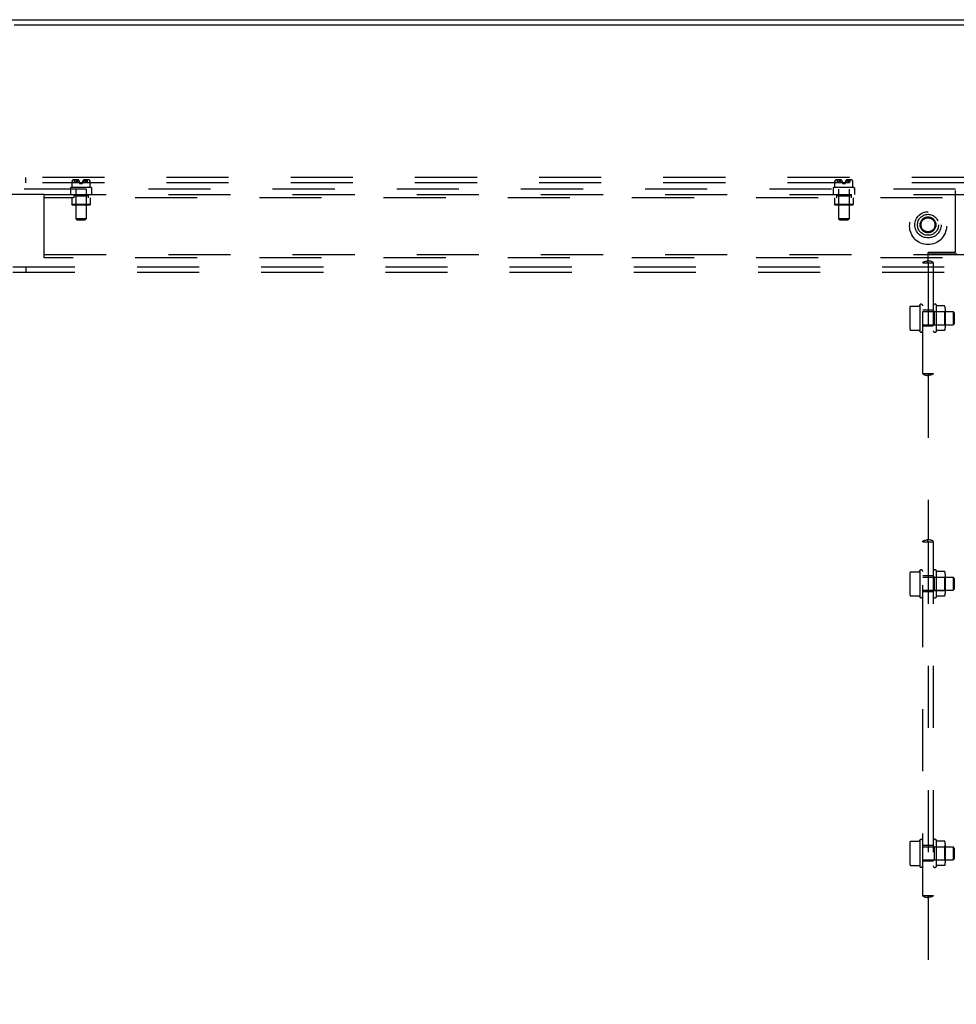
# Model space of a CAD drawing. Header units: inches. Extents: x 0 to 268, y 0 to 174.
# Tile 124 of 125: x 202 to 225, y 108 to 131. Entities that reach past the tile are written whole.
import ezdxf

# ---------------------------------------------------------------- set-up
doc = ezdxf.new("R2010")
doc.units = ezdxf.units.IN
doc.header["$LTSCALE"] = 14.754949
doc.header["$MEASUREMENT"] = 0
doc.linetypes.add('DOT', pattern=[0.2, 0.1, -0.1])
doc.linetypes.add('HIDDEN', pattern=[0.2, 0.1, -0.1])
doc.layers.get('0').update_dxf_attribs({"linetype": 'CONTINUOUS'})
doc.layers.add('DEFAULT_2', color=8, linetype='HIDDEN')
doc.layers.add('SUBPANEL', color=7, linetype='CONTINUOUS')

msp = doc.modelspace()

# ---------------------------------------------------------------- linework, layer by layer
at = {"color": 7, "linetype": 'Continuous'}
for p, q in [((185.285, 131.224), (262.91, 131.224)), ((202.307, 131.099), (245.887, 131.099))]:
    msp.add_line(p, q, dxfattribs=at)
at = {"color": 3, "linetype": 'Continuous'}
msp.add_line((202.137, 131.099), (202.307, 131.099), dxfattribs=at)
at = {"layer": 'DEFAULT_2', "color": 8, "linetype": 'HIDDEN'}
for p, q in [((260.347, 127.474), (187.347, 127.474)), ((260.347, 127.349), (187.347, 127.349)), ((202.41, 127.349), (202.41, 127.474)), ((187.347, 125.349), (260.347, 125.349)), ((187.347, 125.224), (260.347, 125.224)), ((202.41, 125.349), (202.41, 125.224))]:
    msp.add_line(p, q, dxfattribs=at)
for radius in [0.312, 0.188, 0.165]:
    msp.add_circle((223.847, 126.349), radius, dxfattribs=at)
at = {"layer": 'DEFAULT_2', "color": 8, "linetype": 'DOT'}
msp.add_circle((223.847, 126.349), 0.17, dxfattribs=at)
at = {"layer": 'SUBPANEL', "color": 8, "linetype": 'HIDDEN'}
for p, q in [((203.51, 127.381), (203.509, 127.38)), ((203.509, 127.381), (203.51, 127.381)), ((203.509, 127.38), (203.509, 127.38)), ((203.509, 127.38), (203.509, 127.38)), ((203.509, 127.234), (203.509, 127.38)), ((203.51, 127.383), (203.51, 127.382)), ((203.51, 127.383), (203.51, 127.383)), ((203.51, 127.381), (203.51, 127.382)), ((203.51, 127.382), (203.51, 127.381)), ((203.51, 127.382), (203.51, 127.382)), ((203.522, 127.405), (203.52, 127.403)), ((203.522, 127.405), (203.523, 127.406)), ((203.531, 127.413), (203.523, 127.406)), ((203.655, 127.416), (203.535, 127.416)), ((203.568, 127.369), (203.568, 127.416)), ((203.568, 127.369), (203.687, 127.369)), ((203.599, 127.407), (203.601, 127.405)), ((203.611, 127.388), (203.612, 127.385)), ((203.612, 127.385), (203.612, 127.385)), ((203.613, 127.384), (203.613, 127.383)), ((203.619, 127.383), (203.62, 127.384)), ((203.623, 127.388), (203.621, 127.385)), ((203.638, 127.402), (203.635, 127.4)), ((203.687, 127.363), (203.687, 127.329)), ((203.687, 127.329), (203.757, 127.329)), ((203.757, 127.369), (203.876, 127.369)), ((203.757, 127.363), (203.757, 127.329)), ((203.909, 127.416), (203.789, 127.416)), ((203.822, 127.388), (203.819, 127.391)), ((203.821, 127.388), (203.823, 127.385)), ((203.823, 127.385), (203.824, 127.385)), ((203.824, 127.384), (203.824, 127.385)), ((203.824, 127.384), (203.825, 127.383)), ((203.825, 127.383), (203.825, 127.383)), ((203.832, 127.385), (203.832, 127.385)), ((203.843, 127.405), (203.842, 127.403)), ((203.846, 127.408), (203.847, 127.409)), ((203.876, 127.369), (203.876, 127.416)), ((203.921, 127.406), (203.914, 127.413)), ((203.921, 127.406), (203.922, 127.405)), ((203.932, 127.388), (203.933, 127.385)), ((203.933, 127.385), (203.934, 127.385)), ((203.934, 127.384), (203.934, 127.385)), ((203.934, 127.383), (203.934, 127.384)), ((203.934, 127.383), (203.934, 127.383)), ((203.934, 127.382), (203.934, 127.383)), ((203.934, 127.382), (203.934, 127.382)), ((203.935, 127.381), (203.934, 127.382)), ((203.935, 127.381), (203.935, 127.381)), ((203.935, 127.381), (203.935, 127.381)), ((203.935, 127.234), (203.935, 127.38)), ((203.935, 127.38), (203.935, 127.38)), ((221.635, 127.381), (221.634, 127.38)), ((221.634, 127.381), (221.635, 127.381)), ((221.634, 127.38), (221.634, 127.38)), ((221.634, 127.38), (221.634, 127.38)), ((221.634, 127.234), (221.634, 127.38)), ((221.635, 127.383), (221.635, 127.382)), ((221.635, 127.383), (221.635, 127.383)), ((221.635, 127.382), (221.635, 127.381)), ((221.635, 127.382), (221.635, 127.382)), ((221.635, 127.381), (221.635, 127.381)), ((221.636, 127.385), (221.637, 127.388)), ((221.647, 127.405), (221.645, 127.403)), ((221.647, 127.405), (221.648, 127.406)), ((221.656, 127.413), (221.648, 127.406)), ((221.78, 127.416), (221.66, 127.416)), ((221.693, 127.369), (221.693, 127.416)), ((221.693, 127.369), (221.812, 127.369)), ((221.724, 127.407), (221.726, 127.405)), ((221.727, 127.403), (221.726, 127.405)), ((221.736, 127.388), (221.737, 127.385)), ((221.737, 127.385), (221.737, 127.385)), ((221.738, 127.384), (221.738, 127.383)), ((221.744, 127.383), (221.745, 127.384)), ((221.748, 127.388), (221.746, 127.385)), ((221.763, 127.402), (221.76, 127.4)), ((221.812, 127.363), (221.812, 127.329)), ((221.812, 127.329), (221.882, 127.329)), ((221.882, 127.369), (222.001, 127.369)), ((221.882, 127.363), (221.882, 127.329)), ((222.034, 127.416), (221.914, 127.416)), ((221.947, 127.388), (221.944, 127.391)), ((221.946, 127.388), (221.948, 127.385)), ((221.948, 127.385), (221.949, 127.385)), ((221.949, 127.384), (221.949, 127.385)), ((221.949, 127.384), (221.95, 127.383)), ((221.95, 127.383), (221.95, 127.383)), ((221.957, 127.385), (221.958, 127.388)), ((221.957, 127.385), (221.957, 127.385)), ((221.968, 127.405), (221.967, 127.403)), ((221.971, 127.408), (221.972, 127.409)), ((222.001, 127.369), (222.001, 127.416)), ((222.046, 127.406), (222.039, 127.413)), ((222.046, 127.406), (222.047, 127.405)), ((222.049, 127.403), (222.047, 127.405)), ((222.057, 127.388), (222.058, 127.385)), ((222.058, 127.385), (222.059, 127.385)), ((222.059, 127.384), (222.059, 127.385)), ((222.059, 127.383), (222.059, 127.384)), ((222.059, 127.383), (222.059, 127.383)), ((222.059, 127.382), (222.059, 127.383)), ((222.059, 127.382), (222.059, 127.382)), ((222.06, 127.381), (222.059, 127.382)), ((222.06, 127.381), (222.06, 127.381)), ((222.06, 127.381), (222.06, 127.381)), ((222.06, 127.234), (222.06, 127.38)), ((222.06, 127.38), (222.06, 127.38)), ((224.504, 127.192), (189.878, 127.192)), ((202.847, 127.067), (189.878, 127.067)), ((202.847, 125.567), (202.847, 127.067)), ((202.847, 127.067), (244.847, 127.067)), ((203.472, 127.224), (203.472, 127.202)), ((203.472, 127.192), (203.472, 127.067)), ((203.962, 127.234), (203.482, 127.234)), ((203.55, 127.067), (203.55, 126.989)), ((203.598, 127.192), (203.598, 126.487)), ((203.846, 127.192), (203.846, 126.487)), ((203.894, 127.067), (203.894, 126.989)), ((203.972, 127.224), (203.972, 127.202)), ((203.972, 127.192), (203.972, 127.067)), ((221.597, 127.224), (221.597, 127.202)), ((221.597, 127.192), (221.597, 127.067)), ((222.087, 127.234), (221.607, 127.234)), ((221.675, 127.067), (221.675, 126.989)), ((221.723, 127.192), (221.723, 126.487)), ((221.971, 127.192), (221.971, 126.487)), ((222.019, 127.067), (222.019, 126.989)), ((222.097, 127.224), (222.097, 127.202)), ((222.097, 127.192), (222.097, 127.067)), ((224.504, 125.692), (224.504, 127.192)), ((244.847, 126.989), (202.847, 126.989)), ((203.502, 126.989), (203.502, 126.829)), ((203.512, 126.819), (203.502, 126.829)), ((203.942, 126.829), (203.502, 126.829)), ((203.551, 127.043), (203.551, 126.989)), ((203.551, 127.043), (203.894, 127.043)), ((203.597, 127.033), (203.587, 127.043)), ((203.597, 126.829), (203.587, 126.819)), ((203.597, 127.033), (203.597, 126.829)), ((203.847, 127.033), (203.597, 127.033)), ((203.847, 127.033), (203.857, 127.043)), ((203.847, 127.033), (203.847, 126.829)), ((203.847, 126.829), (203.857, 126.819)), ((203.894, 127.043), (203.894, 126.989)), ((203.932, 126.819), (203.942, 126.829)), ((203.942, 126.989), (203.942, 126.829)), ((221.627, 126.989), (221.627, 126.829)), ((221.637, 126.819), (221.627, 126.829)), ((222.067, 126.829), (221.627, 126.829)), ((221.676, 127.043), (221.676, 126.989)), ((221.676, 127.043), (222.019, 127.043)), ((221.722, 127.033), (221.712, 127.043)), ((221.722, 126.829), (221.712, 126.819)), ((221.722, 127.033), (221.722, 126.829)), ((221.972, 127.033), (221.722, 127.033)), ((221.972, 127.033), (221.982, 127.043)), ((221.972, 127.033), (221.972, 126.829)), ((221.972, 126.829), (221.982, 126.819)), ((222.019, 127.043), (222.019, 126.989)), ((222.057, 126.819), (222.067, 126.829)), ((222.067, 126.989), (222.067, 126.829)), ((203.932, 126.819), (203.512, 126.819)), ((222.057, 126.819), (221.637, 126.819)), ((203.628, 126.457), (203.598, 126.487)), ((203.846, 126.487), (203.598, 126.487)), ((203.816, 126.457), (203.628, 126.457)), ((203.816, 126.457), (203.846, 126.487)), ((221.753, 126.457), (221.723, 126.487)), ((221.971, 126.487), (221.723, 126.487)), ((221.941, 126.457), (221.753, 126.457)), ((221.941, 126.457), (221.971, 126.487)), ((223.847, 125.5), (223.847, 125.692)), ((224.504, 125.692), (223.847, 125.692)), ((223.847, 125.661), (224.535, 125.661)), ((202.847, 125.645), (244.847, 125.645)), ((244.847, 125.567), (202.847, 125.567)), ((223.721, 125.442), (223.973, 125.442)), ((223.722, 122.817), (223.722, 125.442)), ((223.844, 125.449), (223.847, 125.449)), ((223.847, 125.449), (223.846, 125.449)), ((223.849, 125.449), (223.847, 125.449)), ((223.847, 125.442), (223.847, 122.817)), ((223.972, 125.442), (223.972, 122.817)), ((223.412, 124.354), (223.412, 123.906)), ((223.433, 124.417), (223.636, 124.417)), ((223.645, 124.424), (223.652, 124.445)), ((223.652, 124.445), (223.652, 123.815)), ((223.972, 124.317), (223.722, 124.317)), ((223.722, 124.285), (224.442, 124.285)), ((223.992, 124.286), (223.972, 124.306)), ((223.992, 124.286), (223.992, 123.974)), ((223.992, 124.286), (224.238, 124.286)), ((224.042, 124.448), (224.042, 123.812)), ((224.237, 124.42), (224.066, 124.42)), ((224.238, 124.286), (224.258, 124.306)), ((224.238, 124.286), (224.238, 123.974)), ((224.258, 124.357), (224.258, 123.903)), ((224.442, 124.285), (224.442, 123.975)), ((224.472, 124.255), (224.442, 124.285)), ((224.472, 124.255), (224.472, 124.005)), ((223.433, 123.843), (223.636, 123.843)), ((223.645, 123.836), (223.652, 123.815)), ((223.722, 123.975), (224.442, 123.975)), ((223.972, 123.942), (223.722, 123.942)), ((223.992, 123.974), (223.972, 123.954)), ((223.992, 123.974), (224.238, 123.974)), ((224.237, 123.84), (224.066, 123.84)), ((224.238, 123.974), (224.258, 123.954)), ((224.472, 124.005), (224.442, 123.975)), ((223.721, 122.817), (223.973, 122.817)), ((223.846, 122.81), (223.847, 122.81)), ((223.851, 122.811), (223.847, 122.81)), ((223.847, 122.81), (223.849, 122.81)), ((223.847, 122.76), (223.847, 118.875)), ((223.721, 118.817), (223.973, 118.817)), ((223.722, 110.411), (223.722, 118.817)), ((223.844, 118.824), (223.847, 118.824)), ((223.847, 118.824), (223.846, 118.824)), ((223.849, 118.824), (223.847, 118.824)), ((223.847, 118.817), (223.847, 110.411)), ((223.972, 118.817), (223.972, 110.411)), ((223.412, 118.041), (223.412, 117.593)), ((223.433, 118.104), (223.636, 118.104)), ((223.645, 118.111), (223.652, 118.132)), ((223.652, 118.132), (223.652, 117.503)), ((223.972, 118.005), (223.722, 118.005)), ((223.722, 117.972), (224.442, 117.972)), ((223.992, 117.973), (223.972, 117.993)), ((223.992, 117.973), (223.992, 117.661)), ((223.992, 117.973), (224.238, 117.973)), ((224.042, 118.136), (224.042, 117.499)), ((224.237, 118.107), (224.066, 118.107)), ((224.238, 117.973), (224.258, 117.993)), ((224.238, 117.973), (224.238, 117.661)), ((224.258, 118.044), (224.258, 117.591)), ((224.442, 117.972), (224.442, 117.662)), ((224.472, 117.942), (224.442, 117.972)), ((224.472, 117.942), (224.472, 117.692)), ((223.433, 117.53), (223.636, 117.53)), ((223.645, 117.523), (223.652, 117.503)), ((223.722, 117.662), (224.442, 117.662)), ((223.972, 117.63), (223.722, 117.63)), ((223.992, 117.661), (223.972, 117.641)), ((223.992, 117.661), (224.238, 117.661)), ((224.237, 117.527), (224.066, 117.527)), ((224.238, 117.661), (224.258, 117.641)), ((224.472, 117.692), (224.442, 117.662)), ((223.412, 111.635), (223.412, 111.187)), ((223.433, 111.698), (223.636, 111.698)), ((223.645, 111.705), (223.652, 111.726)), ((223.652, 111.726), (223.652, 111.096)), ((224.042, 111.729), (224.042, 111.093)), ((224.237, 111.701), (224.066, 111.701)), ((224.258, 111.638), (224.258, 111.184)), ((223.972, 111.599), (223.722, 111.599)), ((223.722, 111.566), (224.442, 111.566)), ((223.992, 111.567), (223.972, 111.587)), ((223.992, 111.567), (223.992, 111.255)), ((223.992, 111.567), (224.238, 111.567)), ((224.238, 111.567), (224.258, 111.587)), ((224.238, 111.567), (224.238, 111.255)), ((224.442, 111.566), (224.442, 111.256)), ((224.472, 111.536), (224.442, 111.566)), ((224.472, 111.536), (224.472, 111.286)), ((223.722, 111.256), (224.442, 111.256)), ((223.972, 111.224), (223.722, 111.224)), ((223.992, 111.255), (223.972, 111.235)), ((223.992, 111.255), (224.238, 111.255)), ((224.238, 111.255), (224.258, 111.235)), ((224.472, 111.286), (224.442, 111.256)), ((223.433, 111.124), (223.636, 111.124)), ((223.645, 111.117), (223.652, 111.096)), ((224.237, 111.121), (224.066, 111.121)), ((223.721, 110.411), (223.973, 110.411)), ((223.846, 110.404), (223.847, 110.404)), ((223.851, 110.405), (223.847, 110.404)), ((223.847, 110.404), (223.849, 110.404)), ((223.847, 110.354), (223.847, 107.219))]:
    msp.add_line(p, q, dxfattribs=at)
for points in [[(203.511, 127.385), (203.51, 127.384), (203.51, 127.383)], [(203.51, 127.384), (203.511, 127.385), (203.511, 127.385)], [(203.518, 127.4), (203.517, 127.398), (203.515, 127.396), (203.514, 127.393), (203.513, 127.391), (203.512, 127.388), (203.511, 127.385)], [(203.513, 127.391), (203.514, 127.393), (203.515, 127.396)], [(203.518, 127.4), (203.519, 127.402), (203.52, 127.403)], [(203.531, 127.413), (203.532, 127.414), (203.533, 127.415), (203.534, 127.416), (203.535, 127.416), (203.536, 127.416), (203.537, 127.416)], [(203.597, 127.413), (203.598, 127.414), (203.599, 127.415), (203.6, 127.416), (203.601, 127.416), (203.602, 127.416), (203.603, 127.416)], [(203.597, 127.413), (203.597, 127.413), (203.597, 127.413), (203.597, 127.412), (203.597, 127.412), (203.597, 127.411), (203.597, 127.41), (203.597, 127.41), (203.597, 127.409), (203.598, 127.409), (203.598, 127.408), (203.598, 127.408)], [(203.599, 127.407), (203.599, 127.407), (203.598, 127.408)], [(203.602, 127.403), (203.601, 127.405), (203.6, 127.406)], [(203.602, 127.403), (203.604, 127.402), (203.605, 127.4), (203.606, 127.398), (203.608, 127.396), (203.609, 127.393), (203.61, 127.391)], [(203.612, 127.385), (203.611, 127.388), (203.61, 127.391), (203.609, 127.393), (203.608, 127.396), (203.606, 127.398), (203.605, 127.4)], [(203.613, 127.384), (203.612, 127.385), (203.612, 127.385)], [(203.619, 127.383), (203.619, 127.382), (203.618, 127.382), (203.618, 127.381), (203.617, 127.381), (203.617, 127.381), (203.616, 127.38), (203.616, 127.38), (203.615, 127.38), (203.615, 127.381), (203.615, 127.381), (203.614, 127.381), (203.614, 127.382), (203.613, 127.382), (203.613, 127.383), (203.613, 127.383)], [(203.613, 127.383), (203.613, 127.383), (203.613, 127.382), (203.614, 127.382), (203.614, 127.381), (203.614, 127.381), (203.615, 127.381), (203.615, 127.38), (203.616, 127.38), (203.616, 127.38), (203.617, 127.381), (203.617, 127.381), (203.618, 127.381), (203.618, 127.382), (203.619, 127.382), (203.619, 127.383), (203.619, 127.383)], [(203.62, 127.384), (203.62, 127.385), (203.621, 127.385)], [(203.635, 127.4), (203.632, 127.398), (203.63, 127.396), (203.627, 127.393), (203.625, 127.391), (203.623, 127.388)], [(203.625, 127.391), (203.627, 127.393), (203.629, 127.395), (203.632, 127.398), (203.635, 127.4)], [(203.638, 127.402), (203.641, 127.404), (203.644, 127.405), (203.647, 127.407), (203.65, 127.409), (203.654, 127.41), (203.657, 127.411), (203.661, 127.413)], [(203.651, 127.409), (203.648, 127.408), (203.646, 127.406), (203.643, 127.405), (203.64, 127.403)], [(203.661, 127.413), (203.659, 127.412), (203.656, 127.411), (203.654, 127.41)], [(203.807, 127.402), (203.804, 127.404), (203.8, 127.405), (203.797, 127.407), (203.794, 127.409), (203.79, 127.41), (203.787, 127.411), (203.783, 127.413)], [(203.783, 127.413), (203.786, 127.412), (203.788, 127.411), (203.791, 127.41)], [(203.793, 127.409), (203.796, 127.408), (203.798, 127.406), (203.801, 127.405), (203.804, 127.403)], [(203.819, 127.391), (203.817, 127.393), (203.815, 127.395), (203.812, 127.398), (203.809, 127.4), (203.807, 127.402)], [(203.809, 127.4), (203.812, 127.398), (203.814, 127.396), (203.817, 127.393), (203.819, 127.391)], [(203.825, 127.383), (203.826, 127.382), (203.826, 127.382), (203.826, 127.381), (203.827, 127.381), (203.827, 127.381), (203.828, 127.38), (203.828, 127.38), (203.829, 127.38), (203.829, 127.381), (203.83, 127.381), (203.83, 127.381), (203.83, 127.382), (203.831, 127.382), (203.831, 127.383), (203.831, 127.383), (203.832, 127.384)], [(203.831, 127.383), (203.831, 127.383), (203.831, 127.382), (203.83, 127.382), (203.83, 127.381), (203.83, 127.381), (203.829, 127.381), (203.829, 127.38), (203.828, 127.38), (203.828, 127.38), (203.828, 127.381), (203.827, 127.381), (203.827, 127.381), (203.826, 127.382), (203.826, 127.382), (203.825, 127.383)], [(203.839, 127.4), (203.838, 127.398), (203.837, 127.396), (203.835, 127.393), (203.834, 127.391), (203.833, 127.388), (203.832, 127.385)], [(203.832, 127.384), (203.832, 127.385), (203.832, 127.385)], [(203.834, 127.391), (203.835, 127.393), (203.837, 127.396)], [(203.847, 127.409), (203.847, 127.409), (203.847, 127.41), (203.847, 127.41), (203.847, 127.411), (203.847, 127.411), (203.847, 127.412), (203.847, 127.412), (203.847, 127.413), (203.847, 127.413), (203.846, 127.414), (203.846, 127.414), (203.845, 127.415), (203.845, 127.415), (203.844, 127.415), (203.843, 127.416), (203.842, 127.416), (203.841, 127.416), (203.841, 127.416), (203.84, 127.416), (203.839, 127.416), (203.838, 127.416), (203.837, 127.416), (203.836, 127.416)], [(203.839, 127.4), (203.84, 127.402), (203.842, 127.403)], [(203.847, 127.413), (203.846, 127.414), (203.845, 127.415), (203.844, 127.416), (203.843, 127.416), (203.842, 127.416), (203.841, 127.416)], [(203.846, 127.408), (203.846, 127.408), (203.846, 127.407), (203.845, 127.407), (203.843, 127.405)], [(203.847, 127.413), (203.847, 127.413), (203.847, 127.413), (203.847, 127.412), (203.847, 127.412), (203.847, 127.411), (203.847, 127.41), (203.847, 127.41), (203.847, 127.409), (203.847, 127.409)], [(203.914, 127.413), (203.913, 127.414), (203.912, 127.415), (203.91, 127.416), (203.909, 127.416), (203.908, 127.416), (203.907, 127.416)], [(203.924, 127.403), (203.922, 127.405), (203.921, 127.406)], [(203.924, 127.403), (203.925, 127.402), (203.926, 127.4), (203.928, 127.398), (203.929, 127.396), (203.93, 127.393), (203.931, 127.391)], [(203.933, 127.385), (203.932, 127.388), (203.931, 127.391), (203.93, 127.393), (203.929, 127.396), (203.928, 127.398), (203.926, 127.4)], [(203.935, 127.38), (203.935, 127.38), (203.935, 127.381)], [(221.636, 127.385), (221.635, 127.384), (221.635, 127.383)], [(221.635, 127.384), (221.636, 127.385), (221.636, 127.385)], [(221.643, 127.4), (221.642, 127.398), (221.64, 127.396), (221.639, 127.393), (221.638, 127.391), (221.637, 127.388), (221.636, 127.385)], [(221.638, 127.391), (221.639, 127.393), (221.64, 127.396), (221.642, 127.398)], [(221.643, 127.4), (221.644, 127.402), (221.645, 127.403)], [(221.656, 127.413), (221.657, 127.414), (221.658, 127.415), (221.659, 127.416), (221.66, 127.416), (221.661, 127.416), (221.662, 127.416)], [(221.722, 127.413), (221.723, 127.414), (221.724, 127.415), (221.725, 127.416), (221.726, 127.416), (221.727, 127.416), (221.728, 127.416)], [(221.722, 127.413), (221.722, 127.413), (221.722, 127.413), (221.722, 127.412), (221.722, 127.412), (221.722, 127.411), (221.722, 127.41), (221.722, 127.41), (221.722, 127.409), (221.723, 127.409), (221.723, 127.408)], [(221.724, 127.407), (221.724, 127.407), (221.723, 127.408), (221.723, 127.408)], [(221.727, 127.403), (221.729, 127.402), (221.73, 127.4), (221.731, 127.398), (221.733, 127.396), (221.734, 127.393), (221.735, 127.391)], [(221.737, 127.385), (221.736, 127.388), (221.735, 127.391), (221.734, 127.393), (221.733, 127.396), (221.731, 127.398), (221.73, 127.4)], [(221.738, 127.384), (221.737, 127.385), (221.737, 127.385)], [(221.744, 127.383), (221.744, 127.382), (221.743, 127.382), (221.743, 127.381), (221.742, 127.381), (221.742, 127.381), (221.741, 127.38), (221.741, 127.38), (221.74, 127.38), (221.74, 127.381), (221.74, 127.381), (221.739, 127.381), (221.739, 127.382), (221.738, 127.382), (221.738, 127.383), (221.738, 127.383)], [(221.738, 127.383), (221.738, 127.383), (221.738, 127.382), (221.739, 127.382), (221.739, 127.381), (221.739, 127.381), (221.74, 127.381), (221.74, 127.38), (221.741, 127.38), (221.741, 127.38), (221.742, 127.381), (221.742, 127.381), (221.743, 127.381), (221.743, 127.382), (221.744, 127.382), (221.744, 127.383), (221.744, 127.383)], [(221.745, 127.384), (221.745, 127.385), (221.746, 127.385)], [(221.76, 127.4), (221.757, 127.398), (221.755, 127.396), (221.752, 127.393), (221.75, 127.391), (221.748, 127.388)], [(221.75, 127.391), (221.752, 127.393), (221.754, 127.395), (221.757, 127.398), (221.76, 127.4)], [(221.763, 127.402), (221.766, 127.404), (221.769, 127.405), (221.772, 127.407), (221.775, 127.409), (221.779, 127.41), (221.782, 127.411), (221.786, 127.413)], [(221.776, 127.409), (221.773, 127.408), (221.771, 127.406), (221.768, 127.405), (221.765, 127.403)], [(221.786, 127.413), (221.784, 127.412), (221.781, 127.411), (221.779, 127.41)], [(221.932, 127.402), (221.929, 127.404), (221.925, 127.405), (221.922, 127.407), (221.919, 127.409), (221.915, 127.41), (221.912, 127.411), (221.908, 127.413)], [(221.908, 127.413), (221.911, 127.412), (221.913, 127.411), (221.916, 127.41)], [(221.918, 127.409), (221.921, 127.408), (221.923, 127.406), (221.926, 127.405), (221.929, 127.403)], [(221.944, 127.391), (221.942, 127.393), (221.94, 127.395), (221.937, 127.398), (221.934, 127.4), (221.932, 127.402)], [(221.934, 127.4), (221.937, 127.398), (221.939, 127.396), (221.942, 127.393), (221.944, 127.391)], [(221.95, 127.383), (221.951, 127.382), (221.951, 127.382), (221.951, 127.381), (221.952, 127.381), (221.952, 127.381), (221.953, 127.38), (221.953, 127.38), (221.954, 127.38), (221.954, 127.381), (221.955, 127.381), (221.955, 127.381), (221.955, 127.382), (221.956, 127.382), (221.956, 127.383), (221.956, 127.383), (221.957, 127.384)], [(221.956, 127.383), (221.956, 127.383), (221.956, 127.382), (221.955, 127.382), (221.955, 127.381), (221.955, 127.381), (221.954, 127.381), (221.954, 127.38), (221.953, 127.38), (221.953, 127.38), (221.953, 127.381), (221.952, 127.381), (221.952, 127.381), (221.951, 127.382), (221.951, 127.382), (221.95, 127.383)], [(221.964, 127.4), (221.963, 127.398), (221.962, 127.396), (221.96, 127.393), (221.959, 127.391), (221.958, 127.388), (221.957, 127.385)], [(221.957, 127.384), (221.957, 127.385), (221.957, 127.385)], [(221.959, 127.391), (221.96, 127.393), (221.962, 127.396), (221.963, 127.398)], [(221.972, 127.409), (221.972, 127.409), (221.972, 127.41), (221.972, 127.41), (221.972, 127.411), (221.972, 127.411), (221.972, 127.412), (221.972, 127.412), (221.972, 127.413), (221.972, 127.413), (221.971, 127.414), (221.971, 127.414), (221.97, 127.415), (221.97, 127.415), (221.969, 127.415), (221.968, 127.416), (221.967, 127.416), (221.966, 127.416), (221.966, 127.416), (221.965, 127.416), (221.964, 127.416), (221.963, 127.416), (221.962, 127.416), (221.961, 127.416)], [(221.964, 127.4), (221.965, 127.402), (221.967, 127.403)], [(221.972, 127.413), (221.971, 127.414), (221.97, 127.415), (221.969, 127.416), (221.968, 127.416), (221.967, 127.416), (221.966, 127.416)], [(221.971, 127.408), (221.971, 127.408), (221.971, 127.407), (221.97, 127.407), (221.968, 127.405)], [(221.972, 127.413), (221.972, 127.413), (221.972, 127.413), (221.972, 127.412), (221.972, 127.412), (221.972, 127.411), (221.972, 127.41), (221.972, 127.41), (221.972, 127.409), (221.972, 127.409)], [(222.039, 127.413), (222.038, 127.414), (222.037, 127.415), (222.035, 127.416), (222.034, 127.416), (222.033, 127.416), (222.032, 127.416)], [(222.049, 127.403), (222.05, 127.402), (222.051, 127.4), (222.053, 127.398), (222.054, 127.396), (222.055, 127.393), (222.056, 127.391)], [(222.058, 127.385), (222.057, 127.388), (222.056, 127.391), (222.055, 127.393), (222.054, 127.396), (222.053, 127.398), (222.051, 127.4)], [(222.06, 127.38), (222.06, 127.38), (222.06, 127.381)], [(223.721, 125.442), (223.722, 125.45), (223.726, 125.457), (223.734, 125.463), (223.745, 125.468), (223.758, 125.473), (223.773, 125.477), (223.791, 125.482), (223.809, 125.487), (223.828, 125.492), (223.847, 125.5)], [(223.842, 125.45), (223.842, 125.45), (223.842, 125.451), (223.843, 125.452), (223.843, 125.453), (223.844, 125.456), (223.845, 125.46), (223.845, 125.467), (223.846, 125.475), (223.847, 125.486), (223.847, 125.5)], [(223.842, 125.449), (223.842, 125.449), (223.842, 125.45), (223.842, 125.45)], [(223.846, 125.442), (223.844, 125.446), (223.843, 125.448), (223.842, 125.449)], [(223.973, 125.442), (223.972, 125.45), (223.968, 125.457), (223.96, 125.463), (223.949, 125.468), (223.936, 125.473), (223.921, 125.477), (223.904, 125.482), (223.885, 125.487), (223.866, 125.492), (223.847, 125.5)], [(223.852, 125.45), (223.852, 125.45), (223.852, 125.451), (223.851, 125.452), (223.851, 125.453), (223.85, 125.456), (223.85, 125.46), (223.849, 125.467), (223.848, 125.475), (223.848, 125.486), (223.847, 125.5)], [(223.847, 125.449), (223.847, 125.449), (223.847, 125.449), (223.847, 125.449), (223.849, 125.449), (223.851, 125.449)], [(223.849, 125.442), (223.85, 125.446), (223.852, 125.448), (223.852, 125.449)], [(223.852, 125.449), (223.852, 125.449), (223.852, 125.45), (223.852, 125.45)], [(223.424, 124.411), (223.425, 124.413), (223.426, 124.414), (223.427, 124.415), (223.429, 124.416), (223.43, 124.417), (223.432, 124.417), (223.433, 124.417)], [(223.645, 124.424), (223.645, 124.424), (223.645, 124.424), (223.645, 124.424), (223.645, 124.424), (223.645, 124.423), (223.645, 124.423), (223.645, 124.423), (223.645, 124.423), (223.645, 124.423), (223.645, 124.423), (223.645, 124.423), (223.645, 124.423), (223.645, 124.423), (223.645, 124.423), (223.645, 124.423), (223.645, 124.422), (223.644, 124.422), (223.644, 124.422), (223.644, 124.422), (223.644, 124.422), (223.644, 124.422), (223.644, 124.422), (223.644, 124.422), (223.644, 124.422), (223.644, 124.422), (223.644, 124.421), (223.644, 124.421), (223.644, 124.421), (223.644, 124.421), (223.644, 124.421), (223.643, 124.421), (223.643, 124.421), (223.643, 124.421), (223.643, 124.42), (223.643, 124.42), (223.643, 124.42), (223.643, 124.42), (223.643, 124.42), (223.643, 124.42), (223.642, 124.42), (223.642, 124.42), (223.642, 124.419), (223.642, 124.419), (223.642, 124.419), (223.642, 124.419), (223.642, 124.419), (223.641, 124.419), (223.641, 124.419), (223.641, 124.419), (223.641, 124.418), (223.64, 124.418), (223.64, 124.418), (223.64, 124.418), (223.64, 124.418), (223.639, 124.418), (223.639, 124.418), (223.639, 124.418), (223.638, 124.417), (223.638, 124.417), (223.638, 124.417), (223.637, 124.417), (223.637, 124.417), (223.636, 124.417), (223.636, 124.417), (223.636, 124.417)], [(224.066, 124.42), (224.066, 124.42), (224.065, 124.42), (224.065, 124.42), (224.064, 124.42), (224.064, 124.42), (224.063, 124.42), (224.063, 124.42), (224.063, 124.421), (224.062, 124.421), (224.062, 124.421), (224.062, 124.421), (224.061, 124.421), (224.061, 124.421), (224.061, 124.421), (224.061, 124.422), (224.061, 124.422), (224.06, 124.422), (224.06, 124.422), (224.06, 124.422), (224.06, 124.422), (224.06, 124.422), (224.06, 124.423), (224.059, 124.423), (224.059, 124.423), (224.059, 124.423), (224.059, 124.423), (224.059, 124.423), (224.059, 124.423), (224.059, 124.423), (224.059, 124.424), (224.059, 124.424), (224.058, 124.424), (224.058, 124.424), (224.058, 124.424), (224.058, 124.424), (224.058, 124.424), (224.058, 124.424), (224.058, 124.424), (224.058, 124.425)], [(224.246, 124.414), (224.245, 124.415), (224.245, 124.416), (224.244, 124.417), (224.243, 124.418), (224.241, 124.419), (224.24, 124.419), (224.239, 124.42), (224.237, 124.42), (224.237, 124.42)], [(223.424, 123.849), (223.425, 123.847), (223.426, 123.846), (223.427, 123.845), (223.429, 123.844), (223.43, 123.843), (223.432, 123.843), (223.433, 123.843)], [(223.636, 123.843), (223.636, 123.843), (223.636, 123.843), (223.637, 123.843), (223.637, 123.843), (223.638, 123.843), (223.638, 123.842), (223.638, 123.842), (223.639, 123.842), (223.639, 123.842), (223.639, 123.842), (223.64, 123.842), (223.64, 123.842), (223.64, 123.842), (223.64, 123.841), (223.641, 123.841), (223.641, 123.841), (223.641, 123.841), (223.641, 123.841), (223.642, 123.841), (223.642, 123.841), (223.642, 123.841), (223.642, 123.84), (223.642, 123.84), (223.642, 123.84), (223.642, 123.84), (223.643, 123.84), (223.643, 123.84), (223.643, 123.84), (223.643, 123.84), (223.643, 123.839), (223.643, 123.839), (223.643, 123.839), (223.643, 123.839), (223.643, 123.839), (223.644, 123.839), (223.644, 123.839), (223.644, 123.839), (223.644, 123.838), (223.644, 123.838), (223.644, 123.838), (223.644, 123.838), (223.644, 123.838), (223.644, 123.838), (223.644, 123.838), (223.644, 123.838), (223.644, 123.838), (223.644, 123.837), (223.644, 123.837), (223.645, 123.837), (223.645, 123.837), (223.645, 123.837), (223.645, 123.837), (223.645, 123.837), (223.645, 123.837), (223.645, 123.837), (223.645, 123.837), (223.645, 123.837), (223.645, 123.836), (223.645, 123.836), (223.645, 123.836), (223.645, 123.836), (223.645, 123.836), (223.645, 123.836), (223.645, 123.836), (223.645, 123.836)], [(224.058, 123.835), (224.058, 123.835), (224.058, 123.835), (224.058, 123.835), (224.058, 123.836), (224.058, 123.836), (224.058, 123.836), (224.058, 123.836), (224.059, 123.836), (224.059, 123.836), (224.059, 123.836), (224.059, 123.836), (224.059, 123.837), (224.059, 123.837), (224.059, 123.837), (224.059, 123.837), (224.06, 123.837), (224.06, 123.837), (224.06, 123.837), (224.06, 123.838), (224.06, 123.838), (224.06, 123.838), (224.061, 123.838), (224.061, 123.838), (224.061, 123.838), (224.061, 123.839), (224.062, 123.839), (224.062, 123.839), (224.062, 123.839), (224.063, 123.839), (224.063, 123.839), (224.064, 123.839), (224.064, 123.84), (224.065, 123.84), (224.065, 123.84), (224.066, 123.84), (224.066, 123.84)], [(224.246, 123.846), (224.245, 123.845), (224.245, 123.844), (224.244, 123.843), (224.243, 123.842), (224.241, 123.841), (224.24, 123.84), (224.239, 123.84), (224.237, 123.84), (224.237, 123.84)], [(223.721, 122.817), (223.722, 122.81), (223.726, 122.803), (223.734, 122.797), (223.745, 122.791), (223.758, 122.787), (223.773, 122.783), (223.791, 122.778), (223.809, 122.773), (223.828, 122.767), (223.847, 122.76)], [(223.846, 122.817), (223.844, 122.813), (223.843, 122.811), (223.842, 122.811)], [(223.842, 122.811), (223.842, 122.81), (223.842, 122.81), (223.842, 122.81)], [(223.842, 122.81), (223.842, 122.81), (223.842, 122.809), (223.843, 122.808), (223.843, 122.806), (223.844, 122.804), (223.845, 122.799), (223.845, 122.793), (223.846, 122.784), (223.847, 122.773), (223.847, 122.76)], [(223.847, 122.81), (223.847, 122.81), (223.847, 122.81), (223.847, 122.81), (223.846, 122.811), (223.844, 122.811)], [(223.973, 122.817), (223.972, 122.81), (223.968, 122.803), (223.96, 122.797), (223.949, 122.791), (223.936, 122.787), (223.921, 122.783), (223.904, 122.778), (223.885, 122.773), (223.866, 122.767), (223.847, 122.76)], [(223.852, 122.81), (223.852, 122.81), (223.852, 122.809), (223.851, 122.808), (223.851, 122.806), (223.85, 122.804), (223.85, 122.799), (223.849, 122.793), (223.848, 122.784), (223.848, 122.773), (223.847, 122.76)], [(223.849, 122.817), (223.85, 122.813), (223.852, 122.811), (223.852, 122.811)], [(223.852, 122.811), (223.852, 122.81), (223.852, 122.81), (223.852, 122.81)], [(223.721, 118.817), (223.722, 118.825), (223.726, 118.832), (223.734, 118.838), (223.745, 118.843), (223.758, 118.848), (223.773, 118.852), (223.791, 118.857), (223.809, 118.862), (223.828, 118.867), (223.847, 118.875)], [(223.842, 118.825), (223.842, 118.825), (223.842, 118.826), (223.843, 118.827), (223.843, 118.828), (223.844, 118.831), (223.845, 118.835), (223.845, 118.842), (223.846, 118.85), (223.847, 118.861), (223.847, 118.875)], [(223.973, 118.817), (223.972, 118.825), (223.968, 118.832), (223.96, 118.838), (223.949, 118.843), (223.936, 118.848), (223.921, 118.852), (223.904, 118.857), (223.885, 118.862), (223.866, 118.867), (223.847, 118.875)], [(223.852, 118.825), (223.852, 118.825), (223.852, 118.826), (223.851, 118.827), (223.851, 118.828), (223.85, 118.831), (223.85, 118.835), (223.849, 118.842), (223.848, 118.85), (223.848, 118.861), (223.847, 118.875)], [(223.842, 118.824), (223.842, 118.824), (223.842, 118.825), (223.842, 118.825)], [(223.846, 118.817), (223.844, 118.821), (223.843, 118.823), (223.842, 118.824)], [(223.847, 118.824), (223.847, 118.824), (223.847, 118.824), (223.847, 118.824), (223.849, 118.824), (223.851, 118.824)], [(223.849, 118.817), (223.85, 118.821), (223.852, 118.823), (223.852, 118.824)], [(223.852, 118.824), (223.852, 118.824), (223.852, 118.825), (223.852, 118.825)], [(223.424, 118.099), (223.425, 118.1), (223.426, 118.101), (223.427, 118.102), (223.429, 118.103), (223.43, 118.104), (223.432, 118.104), (223.433, 118.104)], [(223.645, 118.111), (223.645, 118.111), (223.645, 118.111), (223.645, 118.111), (223.645, 118.111), (223.645, 118.111), (223.645, 118.111), (223.645, 118.111), (223.645, 118.111), (223.645, 118.111), (223.645, 118.111), (223.645, 118.11), (223.645, 118.11), (223.645, 118.11), (223.645, 118.11), (223.645, 118.11), (223.645, 118.11), (223.644, 118.11), (223.644, 118.11), (223.644, 118.11), (223.644, 118.11), (223.644, 118.109), (223.644, 118.109), (223.644, 118.109), (223.644, 118.109), (223.644, 118.109), (223.644, 118.109), (223.644, 118.109), (223.644, 118.109), (223.644, 118.109), (223.644, 118.108), (223.643, 118.108), (223.643, 118.108), (223.643, 118.108), (223.643, 118.108), (223.643, 118.108), (223.643, 118.108), (223.643, 118.108), (223.643, 118.107), (223.643, 118.107), (223.642, 118.107), (223.642, 118.107), (223.642, 118.107), (223.642, 118.107), (223.642, 118.107), (223.642, 118.107), (223.642, 118.106), (223.641, 118.106), (223.641, 118.106), (223.641, 118.106), (223.641, 118.106), (223.64, 118.106), (223.64, 118.106), (223.64, 118.106), (223.64, 118.105), (223.639, 118.105), (223.639, 118.105), (223.639, 118.105), (223.638, 118.105), (223.638, 118.105), (223.638, 118.105), (223.637, 118.105), (223.637, 118.105), (223.636, 118.105), (223.636, 118.104), (223.636, 118.104)], [(224.066, 118.107), (224.066, 118.107), (224.065, 118.107), (224.065, 118.108), (224.064, 118.108), (224.064, 118.108), (224.063, 118.108), (224.063, 118.108), (224.063, 118.108), (224.062, 118.108), (224.062, 118.108), (224.062, 118.109), (224.061, 118.109), (224.061, 118.109), (224.061, 118.109), (224.061, 118.109), (224.061, 118.109), (224.06, 118.109), (224.06, 118.11), (224.06, 118.11), (224.06, 118.11), (224.06, 118.11), (224.06, 118.11), (224.059, 118.11), (224.059, 118.11), (224.059, 118.11), (224.059, 118.111), (224.059, 118.111), (224.059, 118.111), (224.059, 118.111), (224.059, 118.111), (224.059, 118.111), (224.058, 118.111), (224.058, 118.111), (224.058, 118.112), (224.058, 118.112), (224.058, 118.112), (224.058, 118.112), (224.058, 118.112), (224.058, 118.112)], [(224.246, 118.101), (224.245, 118.103), (224.245, 118.104), (224.244, 118.105), (224.243, 118.106), (224.241, 118.106), (224.24, 118.107), (224.239, 118.107), (224.237, 118.107), (224.237, 118.107)], [(223.424, 117.536), (223.425, 117.535), (223.426, 117.533), (223.427, 117.532), (223.429, 117.531), (223.43, 117.531), (223.432, 117.53), (223.433, 117.53)], [(223.636, 117.53), (223.636, 117.53), (223.636, 117.53), (223.637, 117.53), (223.637, 117.53), (223.638, 117.53), (223.638, 117.53), (223.638, 117.53), (223.639, 117.53), (223.639, 117.53), (223.639, 117.529), (223.64, 117.529), (223.64, 117.529), (223.64, 117.529), (223.64, 117.529), (223.641, 117.529), (223.641, 117.529), (223.641, 117.529), (223.641, 117.528), (223.642, 117.528), (223.642, 117.528), (223.642, 117.528), (223.642, 117.528), (223.642, 117.528), (223.642, 117.528), (223.642, 117.528), (223.643, 117.527), (223.643, 117.527), (223.643, 117.527), (223.643, 117.527), (223.643, 117.527), (223.643, 117.527), (223.643, 117.527), (223.643, 117.527), (223.643, 117.526), (223.644, 117.526), (223.644, 117.526), (223.644, 117.526), (223.644, 117.526), (223.644, 117.526), (223.644, 117.526), (223.644, 117.526), (223.644, 117.526), (223.644, 117.525), (223.644, 117.525), (223.644, 117.525), (223.644, 117.525), (223.644, 117.525), (223.644, 117.525), (223.645, 117.525), (223.645, 117.525), (223.645, 117.525), (223.645, 117.524), (223.645, 117.524), (223.645, 117.524), (223.645, 117.524), (223.645, 117.524), (223.645, 117.524), (223.645, 117.524), (223.645, 117.524), (223.645, 117.524), (223.645, 117.524), (223.645, 117.524), (223.645, 117.523), (223.645, 117.523), (223.645, 117.523)], [(224.058, 117.523), (224.058, 117.523), (224.058, 117.523), (224.058, 117.523), (224.058, 117.523), (224.058, 117.523), (224.058, 117.523), (224.058, 117.523), (224.059, 117.524), (224.059, 117.524), (224.059, 117.524), (224.059, 117.524), (224.059, 117.524), (224.059, 117.524), (224.059, 117.524), (224.059, 117.525), (224.06, 117.525), (224.06, 117.525), (224.06, 117.525), (224.06, 117.525), (224.06, 117.525), (224.06, 117.525), (224.061, 117.526), (224.061, 117.526), (224.061, 117.526), (224.061, 117.526), (224.062, 117.526), (224.062, 117.526), (224.062, 117.527), (224.063, 117.527), (224.063, 117.527), (224.064, 117.527), (224.064, 117.527), (224.065, 117.527), (224.065, 117.527), (224.066, 117.527), (224.066, 117.527)], [(224.246, 117.533), (224.245, 117.532), (224.245, 117.531), (224.244, 117.53), (224.243, 117.529), (224.241, 117.528), (224.24, 117.528), (224.239, 117.528), (224.237, 117.527), (224.237, 117.527)], [(223.424, 111.692), (223.425, 111.694), (223.426, 111.695), (223.427, 111.696), (223.429, 111.697), (223.43, 111.698), (223.432, 111.698), (223.433, 111.698)], [(223.645, 111.705), (223.645, 111.705), (223.645, 111.705), (223.645, 111.705), (223.645, 111.705), (223.645, 111.705), (223.645, 111.705), (223.645, 111.705), (223.645, 111.704), (223.645, 111.704), (223.645, 111.704), (223.645, 111.704), (223.645, 111.704), (223.645, 111.704), (223.645, 111.704), (223.645, 111.704), (223.645, 111.704), (223.644, 111.704), (223.644, 111.703), (223.644, 111.703), (223.644, 111.703), (223.644, 111.703), (223.644, 111.703), (223.644, 111.703), (223.644, 111.703), (223.644, 111.703), (223.644, 111.703), (223.644, 111.703), (223.644, 111.702), (223.644, 111.702), (223.644, 111.702), (223.643, 111.702), (223.643, 111.702), (223.643, 111.702), (223.643, 111.702), (223.643, 111.702), (223.643, 111.701), (223.643, 111.701), (223.643, 111.701), (223.643, 111.701), (223.642, 111.701), (223.642, 111.701), (223.642, 111.701), (223.642, 111.701), (223.642, 111.7), (223.642, 111.7), (223.642, 111.7), (223.641, 111.7), (223.641, 111.7), (223.641, 111.7), (223.641, 111.7), (223.64, 111.7), (223.64, 111.699), (223.64, 111.699), (223.64, 111.699), (223.639, 111.699), (223.639, 111.699), (223.639, 111.699), (223.638, 111.699), (223.638, 111.699), (223.638, 111.698), (223.637, 111.698), (223.637, 111.698), (223.636, 111.698), (223.636, 111.698), (223.636, 111.698)], [(224.066, 111.701), (224.066, 111.701), (224.065, 111.701), (224.065, 111.701), (224.064, 111.701), (224.064, 111.701), (224.063, 111.702), (224.063, 111.702), (224.063, 111.702), (224.062, 111.702), (224.062, 111.702), (224.062, 111.702), (224.061, 111.702), (224.061, 111.703), (224.061, 111.703), (224.061, 111.703), (224.061, 111.703), (224.06, 111.703), (224.06, 111.703), (224.06, 111.703), (224.06, 111.704), (224.06, 111.704), (224.06, 111.704), (224.059, 111.704), (224.059, 111.704), (224.059, 111.704), (224.059, 111.704), (224.059, 111.704), (224.059, 111.705), (224.059, 111.705), (224.059, 111.705), (224.059, 111.705), (224.058, 111.705), (224.058, 111.705), (224.058, 111.705), (224.058, 111.705), (224.058, 111.706), (224.058, 111.706), (224.058, 111.706), (224.058, 111.706)], [(224.246, 111.695), (224.245, 111.696), (224.245, 111.697), (224.244, 111.698), (224.243, 111.699), (224.241, 111.7), (224.24, 111.701), (224.239, 111.701), (224.237, 111.701), (224.237, 111.701)], [(223.424, 111.13), (223.425, 111.128), (223.426, 111.127), (223.427, 111.126), (223.429, 111.125), (223.43, 111.124), (223.432, 111.124), (223.433, 111.124)], [(223.636, 111.124), (223.636, 111.124), (223.636, 111.124), (223.637, 111.124), (223.637, 111.124), (223.638, 111.124), (223.638, 111.124), (223.638, 111.124), (223.639, 111.123), (223.639, 111.123), (223.639, 111.123), (223.64, 111.123), (223.64, 111.123), (223.64, 111.123), (223.64, 111.123), (223.641, 111.123), (223.641, 111.122), (223.641, 111.122), (223.641, 111.122), (223.642, 111.122), (223.642, 111.122), (223.642, 111.122), (223.642, 111.122), (223.642, 111.122), (223.642, 111.121), (223.642, 111.121), (223.643, 111.121), (223.643, 111.121), (223.643, 111.121), (223.643, 111.121), (223.643, 111.121), (223.643, 111.121), (223.643, 111.12), (223.643, 111.12), (223.643, 111.12), (223.644, 111.12), (223.644, 111.12), (223.644, 111.12), (223.644, 111.12), (223.644, 111.12), (223.644, 111.119), (223.644, 111.119), (223.644, 111.119), (223.644, 111.119), (223.644, 111.119), (223.644, 111.119), (223.644, 111.119), (223.644, 111.119), (223.644, 111.119), (223.645, 111.119), (223.645, 111.118), (223.645, 111.118), (223.645, 111.118), (223.645, 111.118), (223.645, 111.118), (223.645, 111.118), (223.645, 111.118), (223.645, 111.118), (223.645, 111.118), (223.645, 111.118), (223.645, 111.117), (223.645, 111.117), (223.645, 111.117), (223.645, 111.117), (223.645, 111.117), (223.645, 111.117)], [(224.058, 111.116), (224.058, 111.116), (224.058, 111.117), (224.058, 111.117), (224.058, 111.117), (224.058, 111.117), (224.058, 111.117), (224.058, 111.117), (224.059, 111.117), (224.059, 111.117), (224.059, 111.118), (224.059, 111.118), (224.059, 111.118), (224.059, 111.118), (224.059, 111.118), (224.059, 111.118), (224.06, 111.118), (224.06, 111.119), (224.06, 111.119), (224.06, 111.119), (224.06, 111.119), (224.06, 111.119), (224.061, 111.119), (224.061, 111.119), (224.061, 111.12), (224.061, 111.12), (224.062, 111.12), (224.062, 111.12), (224.062, 111.12), (224.063, 111.12), (224.063, 111.121), (224.064, 111.121), (224.064, 111.121), (224.065, 111.121), (224.065, 111.121), (224.066, 111.121), (224.066, 111.121)], [(224.246, 111.127), (224.245, 111.126), (224.245, 111.125), (224.244, 111.124), (224.243, 111.123), (224.241, 111.122), (224.24, 111.122), (224.239, 111.121), (224.237, 111.121), (224.237, 111.121)], [(223.721, 110.411), (223.722, 110.403), (223.726, 110.396), (223.734, 110.39), (223.745, 110.385), (223.758, 110.381), (223.773, 110.376), (223.791, 110.372), (223.809, 110.367), (223.828, 110.361), (223.847, 110.354)], [(223.846, 110.411), (223.844, 110.407), (223.843, 110.405), (223.842, 110.404)], [(223.842, 110.404), (223.842, 110.404), (223.842, 110.404), (223.842, 110.404)], [(223.842, 110.404), (223.842, 110.404), (223.842, 110.403), (223.843, 110.402), (223.843, 110.4), (223.844, 110.397), (223.845, 110.393), (223.845, 110.387), (223.846, 110.378), (223.847, 110.367), (223.847, 110.354)], [(223.847, 110.404), (223.847, 110.404), (223.847, 110.404), (223.847, 110.404), (223.846, 110.404), (223.844, 110.405)], [(223.973, 110.411), (223.972, 110.403), (223.968, 110.396), (223.96, 110.39), (223.949, 110.385), (223.936, 110.381), (223.921, 110.376), (223.904, 110.372), (223.885, 110.367), (223.866, 110.361), (223.847, 110.354)], [(223.852, 110.404), (223.852, 110.404), (223.852, 110.403), (223.851, 110.402), (223.851, 110.4), (223.85, 110.397), (223.85, 110.393), (223.849, 110.387), (223.848, 110.378), (223.848, 110.367), (223.847, 110.354)], [(223.849, 110.411), (223.85, 110.407), (223.852, 110.405), (223.852, 110.404)], [(223.852, 110.404), (223.852, 110.404), (223.852, 110.404), (223.852, 110.404)]]:
    msp.add_lwpolyline(points, dxfattribs=at)
for centre, radius in [((223.847, 126.317), 0.438), ((223.847, 126.349), 0.25)]:
    msp.add_circle(centre, radius, dxfattribs=at)
for centre, radius, start, end in [((203.575, 127.366), 0.0668, 134.6973, 167.5884), ((203.535, 127.406), 0.01, 90, 134.6973), ((203.627, 127.363), 0.0603, 0, 62.1181), ((203.817, 127.363), 0.0603, 117.8819, 180), ((203.909, 127.406), 0.01, 45.3027, 90), ((203.869, 127.366), 0.0668, 12.4116, 45.3027), ((221.7, 127.366), 0.0668, 134.6973, 167.5884), ((221.66, 127.406), 0.01, 90, 134.6973), ((221.752, 127.363), 0.0603, 0, 62.1181), ((221.942, 127.363), 0.0603, 117.8819, 180), ((222.034, 127.406), 0.01, 45.3027, 90), ((221.994, 127.366), 0.0668, 12.4116, 45.3027), ((203.482, 127.224), 0.01, 90, 180), ((203.482, 127.202), 0.01, 180, 270), ((203.962, 127.224), 0.01, 0, 90), ((203.962, 127.202), 0.01, 270, 360), ((221.607, 127.224), 0.01, 90, 180), ((221.607, 127.202), 0.01, 180, 270), ((222.087, 127.224), 0.01, 0, 90), ((222.087, 127.202), 0.01, 270, 360), ((223.553, 124.354), 0.141, 156.05, 180), ((223.684, 124.423), 0.0384, 0, 145.5503), ((224.01, 124.427), 0.0384, 34.4497, 180), ((223.592, 124.13), 0.551, 32.3153, 35.2892), ((224.117, 124.357), 0.141, 0, 23.95), ((223.553, 123.906), 0.141, 180, 203.95), ((223.684, 123.837), 0.0384, 214.4497, 360), ((224.01, 123.833), 0.0384, 180, 325.5503), ((223.592, 124.13), 0.551, 324.7108, 327.6847), ((224.117, 123.903), 0.141, 336.05, 360), ((223.553, 118.041), 0.141, 156.05, 180), ((223.684, 118.111), 0.0384, 0, 145.5503), ((224.01, 118.114), 0.0384, 34.4497, 180), ((223.592, 117.817), 0.551, 32.3153, 35.2892), ((224.117, 118.044), 0.141, 0, 23.95), ((223.553, 117.593), 0.141, 180, 203.95), ((223.684, 117.524), 0.0384, 214.4497, 360), ((224.01, 117.521), 0.0384, 180, 325.5503), ((223.592, 117.817), 0.551, 324.7108, 327.6847), ((224.117, 117.591), 0.141, 336.05, 360), ((223.553, 111.635), 0.141, 156.05, 180), ((223.684, 111.704), 0.0384, 0, 145.5503), ((224.01, 111.708), 0.0384, 34.4497, 180), ((223.592, 111.411), 0.551, 32.3153, 35.2892), ((224.117, 111.638), 0.141, 0, 23.95), ((223.553, 111.187), 0.141, 180, 203.95), ((224.117, 111.184), 0.141, 336.05, 360), ((223.684, 111.118), 0.0384, 214.4497, 360), ((224.01, 111.114), 0.0384, 180, 325.5503), ((223.592, 111.411), 0.551, 324.7108, 327.6847)]:
    msp.add_arc(centre, radius, start, end, dxfattribs=at)

doc.saveas('drawing.dxf')
